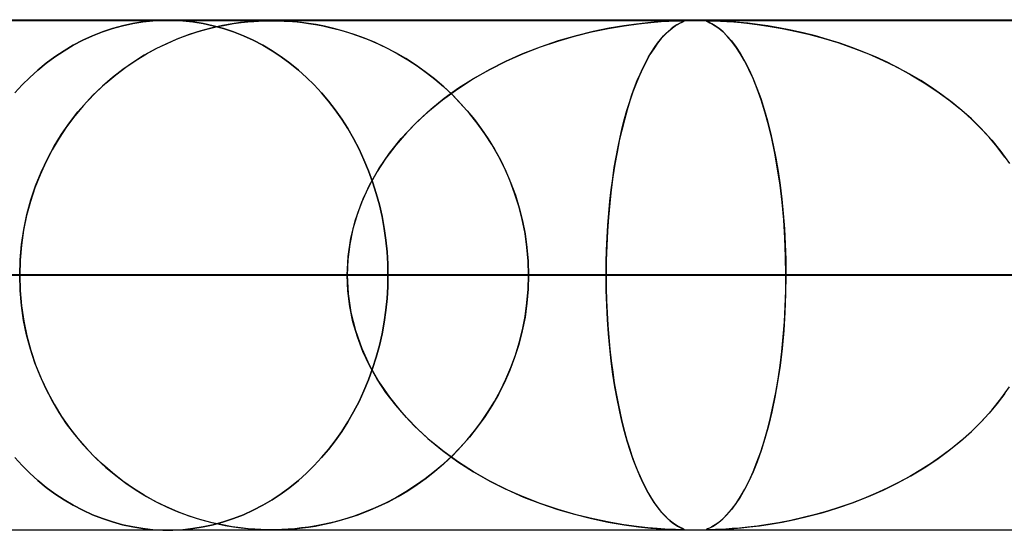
# Model space of a CAD drawing. Header units: millimetres. Extents: x -625 to 625, y -732 to 732.
# Tile 5 of 48: x -258 to -239, y 721 to 732. Entities that reach past the tile are written whole.
import ezdxf

# ---------------------------------------------------------------- set-up
doc = ezdxf.new("R2010")
doc.units = ezdxf.units.MM
doc.layers.add('HIDDEN', color=7, linetype='Continuous')
doc.layers.add('THICK', color=7, linetype='Continuous')

msp = doc.modelspace()

# ---------------------------------------------------------------- linework, layer by layer
at = {"layer": 'HIDDEN'}
for p, q in [((0, 731.49), (-501.5, 731.49)), ((-245.21, 731.48), (-481.175, 731.48)), ((-255.776, 731.457), (-255.578, 731.478)), ((-255.578, 731.478), (-255.776, 731.457)), ((-255.578, 731.478), (-255.381, 731.489)), ((-255.381, 731.489), (-255.578, 731.478)), ((-255.381, 731.489), (-255.187, 731.489)), ((-255.187, 731.489), (-255.381, 731.489)), ((0, 731.49), (-255.284, 731.49)), ((0, 731.49), (-255.284, 731.49)), ((-255.187, 731.489), (-254.991, 731.478)), ((-254.991, 731.478), (-255.187, 731.489)), ((-254.991, 731.478), (-254.793, 731.457)), ((-254.793, 731.457), (-254.991, 731.478)), ((-253.713, 731.458), (-253.598, 731.468)), ((-253.581, 731.469), (-253.711, 731.459)), ((-253.598, 731.468), (-253.507, 731.473)), ((-253.458, 731.476), (-253.581, 731.469)), ((-253.507, 731.473), (-253.433, 731.477)), ((-253.347, 731.479), (-253.458, 731.476)), ((-253.433, 731.477), (-253.369, 731.479)), ((-253.369, 731.479), (-253.308, 731.48)), ((-253.249, 731.48), (-253.347, 731.479)), ((-253.308, 731.48), (-253.25, 731.48)), ((-253.25, 731.48), (-253.193, 731.48)), ((-253.152, 731.479), (-253.249, 731.48)), ((-253.193, 731.48), (-253.135, 731.479)), ((-253.047, 731.476), (-253.152, 731.479)), ((-253.135, 731.479), (-253.072, 731.477)), ((-253.072, 731.477), (-253.003, 731.474)), ((-252.927, 731.47), (-253.047, 731.476)), ((-253.003, 731.474), (-252.927, 731.47)), ((-252.927, 731.47), (-252.843, 731.463)), ((-252.797, 731.459), (-252.927, 731.47)), ((-252.843, 731.463), (-252.749, 731.455)), ((-245.808, 731.446), (-245.608, 731.462)), ((-245.539, 731.467), (-245.688, 731.456)), ((-245.608, 731.462), (-245.455, 731.472)), ((-245.42, 731.473), (-245.539, 731.467)), ((-245.455, 731.472), (-245.344, 731.477)), ((-245.327, 731.477), (-245.42, 731.473)), ((-245.344, 731.477), (-245.264, 731.479)), ((-245.259, 731.479), (-245.327, 731.477)), ((-245.264, 731.479), (-245.21, 731.48)), ((-245.21, 731.48), (-245.259, 731.479)), ((-245.178, 731.479), (-245.21, 731.48)), ((-244.666, 731.48), (-245.21, 731.48)), ((-245.201, 731.48), (-245.172, 731.479)), ((-245.173, 731.464), (-245.195, 731.454)), ((-245.186, 731.458), (-245.167, 731.467)), ((-245.161, 731.477), (-245.178, 731.479)), ((-245.16, 731.472), (-245.173, 731.464)), ((-245.172, 731.479), (-245.159, 731.476)), ((-245.167, 731.467), (-245.158, 731.473)), ((-245.158, 731.473), (-245.161, 731.477)), ((-245.159, 731.476), (-245.16, 731.472)), ((-244.715, 731.477), (-244.718, 731.473)), ((-244.718, 731.473), (-244.708, 731.467)), ((-244.717, 731.477), (-244.7, 731.479)), ((-244.716, 731.472), (-244.717, 731.477)), ((-244.699, 731.462), (-244.716, 731.472)), ((-244.698, 731.479), (-244.715, 731.477)), ((-244.708, 731.467), (-244.686, 731.456)), ((-244.7, 731.479), (-244.666, 731.48)), ((-244.663, 731.446), (-244.699, 731.462)), ((-244.666, 731.48), (-244.698, 731.479)), ((-244.616, 731.479), (-244.666, 731.48)), ((-244.666, 731.48), (-244.614, 731.479)), ((0, 731.48), (-244.666, 731.48)), ((-244.545, 731.477), (-244.616, 731.479)), ((-244.614, 731.479), (-244.542, 731.477)), ((-244.45, 731.473), (-244.545, 731.477)), ((-244.542, 731.477), (-244.443, 731.473)), ((-244.338, 731.467), (-244.45, 731.473)), ((-244.443, 731.473), (-244.321, 731.466)), ((-244.214, 731.458), (-244.338, 731.467)), ((-244.321, 731.466), (-244.184, 731.456)), ((-256.568, 731.262), (-256.372, 731.328)), ((-256.372, 731.328), (-256.568, 731.262)), ((-256.372, 731.328), (-256.173, 731.382)), ((-256.173, 731.382), (-256.372, 731.328)), ((-256.173, 731.382), (-255.975, 731.425)), ((-255.975, 731.425), (-256.173, 731.382)), ((-255.975, 731.425), (-255.776, 731.457)), ((-255.776, 731.457), (-255.975, 731.425)), ((-254.638, 731.282), (-254.865, 731.21)), ((-254.793, 731.457), (-254.593, 731.425)), ((-254.593, 731.425), (-254.793, 731.457)), ((-254.711, 731.26), (-254.523, 731.314)), ((-254.417, 731.341), (-254.638, 731.282)), ((-254.593, 731.425), (-254.394, 731.382)), ((-254.394, 731.382), (-254.593, 731.425)), ((-254.523, 731.314), (-254.339, 731.359)), ((-254.212, 731.386), (-254.417, 731.341)), ((-254.394, 731.382), (-254.195, 731.328)), ((-254.195, 731.328), (-254.394, 731.382)), ((-254.339, 731.359), (-254.164, 731.395)), ((-254.025, 731.419), (-254.212, 731.386)), ((-254.195, 731.328), (-253.998, 731.262)), ((-253.998, 731.262), (-254.195, 731.328)), ((-254.164, 731.395), (-253.999, 731.423)), ((-253.857, 731.443), (-254.025, 731.419)), ((-253.999, 731.423), (-253.848, 731.444)), ((-253.711, 731.459), (-253.857, 731.443)), ((-253.848, 731.444), (-253.713, 731.458)), ((-252.662, 731.445), (-252.797, 731.459)), ((-252.749, 731.455), (-252.643, 731.443)), ((-252.526, 731.427), (-252.662, 731.445)), ((-252.643, 731.443), (-252.524, 731.427)), ((-252.377, 731.403), (-252.526, 731.427)), ((-252.524, 731.427), (-252.391, 731.406)), ((-252.391, 731.406), (-252.245, 731.378)), ((-252.211, 731.371), (-252.377, 731.403)), ((-252.245, 731.378), (-252.087, 731.343)), ((-252.031, 731.33), (-252.211, 731.371)), ((-252.087, 731.343), (-251.919, 731.3)), ((-251.837, 731.277), (-252.031, 731.33)), ((-251.919, 731.3), (-251.74, 731.248)), ((-251.633, 731.212), (-251.837, 731.277)), ((-246.939, 731.268), (-247.274, 731.186)), ((-246.974, 731.26), (-246.648, 731.328)), ((-246.627, 731.332), (-246.939, 731.268)), ((-246.648, 731.328), (-246.334, 731.381)), ((-246.343, 731.38), (-246.627, 731.332)), ((-246.089, 731.415), (-246.343, 731.38)), ((-246.334, 731.381), (-246.052, 731.419)), ((-245.869, 731.44), (-246.089, 731.415)), ((-246.052, 731.419), (-245.808, 731.446)), ((-245.688, 731.456), (-245.869, 731.44)), ((-245.47, 731.27), (-245.536, 731.206)), ((-245.5, 731.242), (-245.441, 731.296)), ((-245.409, 731.322), (-245.47, 731.27)), ((-245.441, 731.296), (-245.385, 731.341)), ((-245.353, 731.364), (-245.409, 731.322)), ((-245.385, 731.341), (-245.333, 731.378)), ((-245.303, 731.397), (-245.353, 731.364)), ((-245.333, 731.378), (-245.286, 731.407)), ((-245.259, 731.422), (-245.303, 731.397)), ((-245.286, 731.407), (-245.246, 731.429)), ((-245.224, 731.44), (-245.259, 731.422)), ((-245.246, 731.429), (-245.212, 731.446)), ((-245.195, 731.454), (-245.224, 731.44)), ((-245.212, 731.446), (-245.186, 731.458)), ((-244.686, 731.456), (-244.651, 731.44)), ((-244.612, 731.419), (-244.663, 731.446)), ((-244.651, 731.44), (-244.604, 731.415)), ((-244.547, 731.381), (-244.612, 731.419)), ((-244.604, 731.415), (-244.546, 731.38)), ((-244.472, 731.328), (-244.547, 731.381)), ((-244.546, 731.38), (-244.478, 731.332)), ((-244.478, 731.332), (-244.401, 731.268)), ((-244.392, 731.26), (-244.472, 731.328)), ((-244.401, 731.268), (-244.318, 731.186)), ((-244.07, 731.446), (-244.214, 731.458)), ((-244.184, 731.456), (-244.038, 731.443)), ((-243.905, 731.429), (-244.07, 731.446)), ((-244.038, 731.443), (-243.872, 731.425)), ((-243.72, 731.407), (-243.905, 731.429)), ((-243.872, 731.425), (-243.681, 731.401)), ((-243.518, 731.378), (-243.72, 731.407)), ((-243.681, 731.401), (-243.468, 731.37)), ((-243.299, 731.341), (-243.518, 731.378)), ((-243.468, 731.37), (-243.235, 731.329)), ((-243.067, 731.296), (-243.299, 731.341)), ((-243.235, 731.329), (-242.983, 731.278)), ((-242.825, 731.242), (-243.067, 731.296)), ((-242.983, 731.278), (-242.715, 731.216)), ((-257.14, 731), (-256.953, 731.098)), ((-256.953, 731.098), (-257.14, 731)), ((-256.953, 731.098), (-256.762, 731.185)), ((-256.762, 731.185), (-256.953, 731.098)), ((-256.762, 731.185), (-256.568, 731.262)), ((-256.568, 731.262), (-256.762, 731.185)), ((-255.089, 731.126), (-255.311, 731.03)), ((-255.299, 731.036), (-255.1, 731.122)), ((-255.1, 731.122), (-254.904, 731.196)), ((-254.865, 731.21), (-255.089, 731.126)), ((-254.904, 731.196), (-254.711, 731.26)), ((-253.998, 731.262), (-253.803, 731.185)), ((-253.803, 731.185), (-253.998, 731.262)), ((-253.803, 731.185), (-253.612, 731.098)), ((-253.612, 731.098), (-253.803, 731.185)), ((-253.612, 731.098), (-253.424, 731)), ((-253.424, 731), (-253.612, 731.098)), ((-251.74, 731.248), (-251.552, 731.185)), ((-251.425, 731.137), (-251.633, 731.212)), ((-251.552, 731.185), (-251.357, 731.11)), ((-251.219, 731.052), (-251.425, 731.137)), ((-251.357, 731.11), (-251.157, 731.024)), ((-247.627, 731.084), (-247.982, 730.964)), ((-247.973, 730.967), (-247.638, 731.08)), ((-247.638, 731.08), (-247.305, 731.177)), ((-247.274, 731.186), (-247.627, 731.084)), ((-247.305, 731.177), (-246.974, 731.26)), ((-245.606, 731.129), (-245.679, 731.038)), ((-245.678, 731.038), (-245.619, 731.113)), ((-245.619, 731.113), (-245.559, 731.181)), ((-245.536, 731.206), (-245.606, 731.129)), ((-245.559, 731.181), (-245.5, 731.242)), ((-244.31, 731.177), (-244.392, 731.26)), ((-244.318, 731.186), (-244.229, 731.084)), ((-244.227, 731.08), (-244.31, 731.177)), ((-244.229, 731.084), (-244.139, 730.964)), ((-244.142, 730.967), (-244.227, 731.08)), ((-242.583, 731.181), (-242.825, 731.242)), ((-242.715, 731.216), (-242.433, 731.14)), ((-242.342, 731.113), (-242.583, 731.181)), ((-242.433, 731.14), (-242.14, 731.05)), ((-242.103, 731.038), (-242.342, 731.113)), ((-257.5, 730.774), (-257.322, 730.892)), ((-257.322, 730.892), (-257.5, 730.774)), ((-257.322, 730.892), (-257.14, 731)), ((-257.14, 731), (-257.322, 730.892)), ((-255.531, 730.923), (-255.748, 730.803)), ((-255.703, 730.829), (-255.5, 730.939)), ((-255.311, 731.03), (-255.531, 730.923)), ((-255.5, 730.939), (-255.299, 731.036)), ((-253.424, 731), (-253.24, 730.892)), ((-253.24, 730.892), (-253.424, 731)), ((-253.24, 730.892), (-253.062, 730.774)), ((-253.062, 730.774), (-253.24, 730.892)), ((-251.016, 730.957), (-251.219, 731.052)), ((-251.157, 731.024), (-250.96, 730.929)), ((-250.816, 730.853), (-251.016, 730.957)), ((-250.96, 730.929), (-250.767, 730.825)), ((-247.982, 730.964), (-248.326, 730.83)), ((-248.307, 730.838), (-247.973, 730.967)), ((-245.754, 730.932), (-245.827, 730.815)), ((-245.796, 730.866), (-245.737, 730.956)), ((-245.679, 731.038), (-245.754, 730.932)), ((-245.737, 730.956), (-245.678, 731.038)), ((-244.056, 730.838), (-244.142, 730.967)), ((-244.139, 730.964), (-244.051, 730.83)), ((-242.14, 731.05), (-241.838, 730.945)), ((-241.867, 730.956), (-242.103, 731.038)), ((-241.632, 730.866), (-241.867, 730.956)), ((-241.838, 730.945), (-241.542, 730.829)), ((-257.671, 730.648), (-257.5, 730.774)), ((-257.5, 730.774), (-257.671, 730.648)), ((-256.108, 730.569), (-255.905, 730.706)), ((-255.748, 730.803), (-255.961, 730.67)), ((-255.905, 730.706), (-255.703, 730.829)), ((-253.062, 730.774), (-252.89, 730.648)), ((-252.89, 730.648), (-253.062, 730.774)), ((-250.619, 730.738), (-250.816, 730.853)), ((-250.767, 730.825), (-250.579, 730.714)), ((-250.425, 730.615), (-250.619, 730.738)), ((-250.579, 730.714), (-250.396, 730.594)), ((-248.966, 730.527), (-248.638, 730.691)), ((-248.326, 730.83), (-248.659, 730.682)), ((-248.638, 730.691), (-248.307, 730.838)), ((-245.898, 730.688), (-245.968, 730.552)), ((-245.911, 730.665), (-245.854, 730.769)), ((-245.827, 730.815), (-245.898, 730.688)), ((-245.854, 730.769), (-245.796, 730.866)), ((-243.971, 730.691), (-244.056, 730.838)), ((-244.051, 730.83), (-243.966, 730.682)), ((-243.887, 730.527), (-243.971, 730.691)), ((-241.401, 730.769), (-241.632, 730.866)), ((-241.542, 730.829), (-241.255, 730.703)), ((-241.174, 730.665), (-241.401, 730.769)), ((-241.255, 730.703), (-240.977, 730.567)), ((-257.994, 730.37), (-257.836, 730.513)), ((-257.836, 730.513), (-257.994, 730.37)), ((-257.836, 730.513), (-257.671, 730.648)), ((-257.671, 730.648), (-257.836, 730.513)), ((-256.169, 730.525), (-256.373, 730.367)), ((-256.307, 730.419), (-256.108, 730.569)), ((-255.961, 730.67), (-256.169, 730.525)), ((-252.89, 730.648), (-252.724, 730.513)), ((-252.724, 730.513), (-252.89, 730.648)), ((-252.724, 730.513), (-252.565, 730.37)), ((-252.565, 730.37), (-252.724, 730.513)), ((-250.236, 730.481), (-250.425, 730.615)), ((-250.396, 730.594), (-250.218, 730.467)), ((-248.98, 730.52), (-249.288, 730.344)), ((-249.287, 730.345), (-248.966, 730.527)), ((-248.659, 730.682), (-248.98, 730.52)), ((-245.968, 730.552), (-246.034, 730.406)), ((-246.022, 730.433), (-245.967, 730.553)), ((-245.967, 730.553), (-245.911, 730.665)), ((-243.966, 730.682), (-243.884, 730.52)), ((-243.805, 730.345), (-243.887, 730.527)), ((-243.884, 730.52), (-243.805, 730.344)), ((-240.95, 730.553), (-241.174, 730.665)), ((-240.977, 730.567), (-240.708, 730.421)), ((-240.73, 730.433), (-240.95, 730.553)), ((-258.144, 730.22), (-257.994, 730.37)), ((-257.994, 730.37), (-258.144, 730.22)), ((-256.373, 730.367), (-256.57, 730.195)), ((-256.502, 730.256), (-256.307, 730.419)), ((-252.565, 730.37), (-252.413, 730.22)), ((-252.413, 730.22), (-252.565, 730.37)), ((-250.052, 730.338), (-250.236, 730.481)), ((-250.218, 730.467), (-250.045, 730.332)), ((-249.872, 730.184), (-250.052, 730.338)), ((-250.045, 730.332), (-249.878, 730.189)), ((-249.598, 730.145), (-249.287, 730.345)), ((-249.288, 730.344), (-249.583, 730.156)), ((-246.129, 730.172), (-246.076, 730.307)), ((-246.034, 730.406), (-246.099, 730.25)), ((-246.076, 730.307), (-246.022, 730.433)), ((-243.724, 730.145), (-243.805, 730.345)), ((-243.805, 730.344), (-243.729, 730.156)), ((-240.516, 730.307), (-240.73, 730.433)), ((-240.708, 730.421), (-240.449, 730.265)), ((-240.306, 730.172), (-240.516, 730.307)), ((-258.287, 730.065), (-258.144, 730.22)), ((-258.144, 730.22), (-258.287, 730.065)), ((-256.57, 730.195), (-256.761, 730.011)), ((-256.692, 730.081), (-256.502, 730.256)), ((-252.413, 730.22), (-252.269, 730.065)), ((-252.269, 730.065), (-252.413, 730.22)), ((-249.898, 729.927), (-249.598, 730.145)), ((-249.878, 730.189), (-249.717, 730.038)), ((-249.698, 730.021), (-249.872, 730.184)), ((-249.583, 730.156), (-249.863, 729.954)), ((-246.181, 730.029), (-246.129, 730.172)), ((-246.099, 730.25), (-246.161, 730.086)), ((-243.729, 730.156), (-243.656, 729.954)), ((-243.647, 729.927), (-243.724, 730.145)), ((-240.449, 730.265), (-240.201, 730.1)), ((-240.101, 730.029), (-240.306, 730.172)), ((-256.761, 730.011), (-256.942, 729.817)), ((-256.874, 729.893), (-256.692, 730.081)), ((-252.269, 730.065), (-252.133, 729.904)), ((-252.133, 729.904), (-252.269, 730.065)), ((-250.183, 729.693), (-249.898, 729.927)), ((-249.863, 729.954), (-250.128, 729.74)), ((-249.717, 730.038), (-249.562, 729.88)), ((-249.531, 729.847), (-249.698, 730.021)), ((-246.231, 729.879), (-246.181, 730.029)), ((-246.161, 730.086), (-246.22, 729.912)), ((-243.656, 729.954), (-243.587, 729.74)), ((-243.573, 729.693), (-243.647, 729.927)), ((-240.201, 730.1), (-239.963, 729.927)), ((-239.902, 729.879), (-240.101, 730.029)), ((-239.963, 729.927), (-239.737, 729.744)), ((-256.942, 729.817), (-257.112, 729.613)), ((-257.048, 729.693), (-256.874, 729.893)), ((-252.133, 729.904), (-252.001, 729.733)), ((-252.001, 729.733), (-252.133, 729.904)), ((-252.001, 729.733), (-251.875, 729.553)), ((-251.875, 729.553), (-252.001, 729.733)), ((-250.128, 729.74), (-250.376, 729.516)), ((-249.562, 729.88), (-249.413, 729.715)), ((-249.369, 729.664), (-249.531, 729.847)), ((-246.276, 729.73), (-246.33, 729.539)), ((-246.279, 729.72), (-246.231, 729.879)), ((-246.22, 729.912), (-246.276, 729.73)), ((-243.587, 729.74), (-243.523, 729.516)), ((-239.709, 729.72), (-239.902, 729.879)), ((-239.737, 729.744), (-239.522, 729.552)), ((-257.112, 729.613), (-257.272, 729.4)), ((-257.214, 729.48), (-257.048, 729.693)), ((-251.875, 729.553), (-251.754, 729.365)), ((-251.754, 729.365), (-251.875, 729.553)), ((-250.453, 729.44), (-250.183, 729.693)), ((-249.413, 729.715), (-249.27, 729.541)), ((-249.215, 729.469), (-249.369, 729.664)), ((-249.27, 729.541), (-249.132, 729.357)), ((-246.33, 729.539), (-246.381, 729.337)), ((-246.371, 729.379), (-246.326, 729.554)), ((-246.326, 729.554), (-246.279, 729.72)), ((-243.503, 729.44), (-243.573, 729.693)), ((-239.523, 729.554), (-239.709, 729.72)), ((-239.345, 729.379), (-239.523, 729.554)), ((-239.522, 729.552), (-239.318, 729.35)), ((-257.272, 729.4), (-257.42, 729.178)), ((-257.37, 729.256), (-257.214, 729.48)), ((-251.754, 729.365), (-251.641, 729.169)), ((-251.641, 729.169), (-251.754, 729.365)), ((-250.705, 729.17), (-250.453, 729.44)), ((-250.376, 729.516), (-250.605, 729.281)), ((-249.068, 729.265), (-249.215, 729.469)), ((-249.132, 729.357), (-249.001, 729.164)), ((-246.381, 729.337), (-246.429, 729.124)), ((-246.413, 729.196), (-246.371, 729.379)), ((-243.523, 729.516), (-243.464, 729.281)), ((-243.438, 729.17), (-243.503, 729.44)), ((-239.175, 729.196), (-239.345, 729.379)), ((-239.318, 729.35), (-239.124, 729.137)), ((-257.42, 729.178), (-257.556, 728.948)), ((-257.515, 729.02), (-257.37, 729.256)), ((-251.641, 729.169), (-251.535, 728.965)), ((-251.535, 728.965), (-251.641, 729.169)), ((-250.936, 728.882), (-250.705, 729.17)), ((-250.605, 729.281), (-250.815, 729.038)), ((-248.93, 729.051), (-249.068, 729.265)), ((-249.001, 729.164), (-248.877, 728.962)), ((-246.454, 729.005), (-246.413, 729.196)), ((-243.464, 729.281), (-243.409, 729.038)), ((-243.378, 728.882), (-243.438, 729.17)), ((-239.015, 729.005), (-239.175, 729.196)), ((-257.649, 728.773), (-257.515, 729.02)), ((-251.535, 728.965), (-251.438, 728.756)), ((-251.438, 728.756), (-251.535, 728.965)), ((-250.815, 729.038), (-251.006, 728.786)), ((-248.802, 728.827), (-248.93, 729.051)), ((-248.877, 728.962), (-248.761, 728.75)), ((-246.492, 728.806), (-246.454, 729.005)), ((-246.429, 729.124), (-246.474, 728.901)), ((-243.409, 729.038), (-243.36, 728.786)), ((-239.124, 729.137), (-238.942, 728.913)), ((-238.864, 728.806), (-239.015, 729.005)), ((-257.77, 728.514), (-257.649, 728.773)), ((-257.556, 728.948), (-257.68, 728.71)), ((-251.006, 728.786), (-251.177, 728.527)), ((-251.145, 728.578), (-250.936, 728.882)), ((-248.684, 728.594), (-248.802, 728.827)), ((-246.527, 728.6), (-246.492, 728.806)), ((-246.474, 728.901), (-246.516, 728.667)), ((-243.324, 728.578), (-243.378, 728.882)), ((-243.36, 728.786), (-243.315, 728.527)), ((-238.942, 728.913), (-238.774, 728.678)), ((-257.68, 728.71), (-257.793, 728.462)), ((-251.438, 728.756), (-251.349, 728.54)), ((-251.349, 728.54), (-251.438, 728.756)), ((-251.327, 728.258), (-251.145, 728.578)), ((-248.761, 728.75), (-248.653, 728.528)), ((-248.578, 728.352), (-248.684, 728.594)), ((-246.559, 728.387), (-246.527, 728.6)), ((-246.516, 728.667), (-246.554, 728.422)), ((-243.276, 728.258), (-243.324, 728.578)), ((-257.793, 728.462), (-257.893, 728.205)), ((-257.879, 728.245), (-257.77, 728.514)), ((-251.349, 728.54), (-251.268, 728.32)), ((-251.268, 728.32), (-251.349, 728.54)), ((-251.177, 728.527), (-251.327, 728.259)), ((-248.653, 728.528), (-248.555, 728.298)), ((-246.554, 728.422), (-246.588, 728.167)), ((-246.588, 728.167), (-246.559, 728.387)), ((-243.315, 728.527), (-243.276, 728.259)), ((-257.893, 728.205), (-257.981, 727.938)), ((-257.972, 727.967), (-257.879, 728.245)), ((-251.482, 727.923), (-251.327, 728.258)), ((-251.327, 728.259), (-251.457, 727.983)), ((-251.268, 728.32), (-251.197, 728.096)), ((-251.197, 728.096), (-251.268, 728.32)), ((-248.483, 728.102), (-248.578, 728.352)), ((-248.555, 728.298), (-248.468, 728.059)), ((-243.276, 728.259), (-243.243, 727.983)), ((-243.236, 727.923), (-243.276, 728.258)), ((-251.197, 728.096), (-251.136, 727.869)), ((-251.136, 727.869), (-251.197, 728.096)), ((-248.401, 727.845), (-248.483, 728.102)), ((-248.468, 728.059), (-248.392, 727.813)), ((-246.588, 728.167), (-246.618, 727.903)), ((-246.614, 727.941), (-246.588, 728.167)), ((-257.981, 727.938), (-258.055, 727.66)), ((-258.05, 727.68), (-257.972, 727.967)), ((-251.606, 727.576), (-251.482, 727.923)), ((-251.457, 727.983), (-251.567, 727.698)), ((-251.136, 727.869), (-251.084, 727.639)), ((-251.084, 727.639), (-251.136, 727.869)), ((-248.333, 727.581), (-248.401, 727.845)), ((-248.392, 727.813), (-248.328, 727.559)), ((-246.618, 727.903), (-246.643, 727.632)), ((-246.636, 727.708), (-246.614, 727.941)), ((-243.243, 727.983), (-243.214, 727.698)), ((-243.204, 727.576), (-243.236, 727.923)), ((-258.055, 727.66), (-258.114, 727.375)), ((-258.112, 727.388), (-258.05, 727.68)), ((-251.567, 727.698), (-251.654, 727.403)), ((-251.084, 727.639), (-251.041, 727.408)), ((-251.041, 727.408), (-251.084, 727.639)), ((-246.643, 727.632), (-246.662, 727.354)), ((-246.655, 727.469), (-246.636, 727.708)), ((-243.214, 727.698), (-243.191, 727.403)), ((-251.696, 727.22), (-251.606, 727.576)), ((-251.041, 727.408), (-251.009, 727.177)), ((-251.009, 727.177), (-251.041, 727.408)), ((-248.279, 727.311), (-248.333, 727.581)), ((-248.328, 727.559), (-248.277, 727.299)), ((-246.669, 727.227), (-246.655, 727.469)), ((-243.18, 727.22), (-243.204, 727.576)), ((-258.114, 727.375), (-258.157, 727.083)), ((-258.156, 727.092), (-258.112, 727.388)), ((-251.75, 726.857), (-251.696, 727.22)), ((-251.654, 727.403), (-251.717, 727.102)), ((-248.241, 727.039), (-248.279, 727.311)), ((-248.277, 727.299), (-248.24, 727.033)), ((-246.68, 726.983), (-246.669, 727.227)), ((-246.662, 727.354), (-246.677, 727.071)), ((-243.191, 727.403), (-243.175, 727.102)), ((-243.166, 726.857), (-243.18, 727.22)), ((-258.183, 726.792), (-258.156, 727.092)), ((-258.157, 727.083), (-258.183, 726.788)), ((-251.717, 727.102), (-251.756, 726.798)), ((-251.009, 727.177), (-250.986, 726.946)), ((-250.986, 726.946), (-251.009, 727.177)), ((-248.217, 726.765), (-248.241, 727.039)), ((-248.24, 727.033), (-248.217, 726.763)), ((-246.677, 727.071), (-246.685, 726.782)), ((-243.175, 727.102), (-243.165, 726.798)), ((-251.769, 726.49), (-251.75, 726.857)), ((-250.986, 726.946), (-250.972, 726.717)), ((-250.972, 726.717), (-250.986, 726.946)), ((-246.686, 726.737), (-246.68, 726.983)), ((-243.161, 726.49), (-243.166, 726.857)), ((-258.192, 726.49), (-258.183, 726.792)), ((-258.183, 726.788), (-258.192, 726.49)), ((-251.756, 726.798), (-251.769, 726.49)), ((-250.972, 726.717), (-250.968, 726.49)), ((-250.968, 726.49), (-250.972, 726.717)), ((-248.21, 726.49), (-248.217, 726.765)), ((-248.217, 726.763), (-248.21, 726.49)), ((-246.685, 726.782), (-246.688, 726.49)), ((-246.688, 726.49), (-246.686, 726.737)), ((-243.165, 726.798), (-243.161, 726.49)), ((-251.769, 726.49), (-486.139, 726.49)), ((-486.139, 726.49), (-251.769, 726.49)), ((-476.159, 726.49), (-246.688, 726.49)), ((-246.688, 726.49), (-476.159, 726.49)), ((-238.877, 726.49), (-460.813, 726.49)), ((-460.813, 726.49), (-238.877, 726.49)), ((-450.832, 726.49), (-233.796, 726.49)), ((-233.796, 726.49), (-450.832, 726.49)), ((-225.984, 726.49), (-435.486, 726.49)), ((-435.486, 726.49), (-225.984, 726.49)), ((-425.506, 726.49), (-220.904, 726.49)), ((-220.904, 726.49), (-425.506, 726.49)), ((-213.092, 726.49), (-410.16, 726.49)), ((-410.16, 726.49), (-213.092, 726.49)), ((-400.179, 726.49), (-208.011, 726.49)), ((-208.011, 726.49), (-400.179, 726.49)), ((-200.199, 726.49), (-384.833, 726.49)), ((-384.833, 726.49), (-200.199, 726.49)), ((-374.852, 726.49), (-195.119, 726.49)), ((-195.119, 726.49), (-374.852, 726.49)), ((-187.307, 726.49), (-359.505, 726.49)), ((-359.505, 726.49), (-187.307, 726.49)), ((-349.524, 726.49), (-182.226, 726.49)), ((-182.226, 726.49), (-349.524, 726.49)), ((-174.414, 726.49), (-334.178, 726.49)), ((-334.178, 726.49), (-174.414, 726.49)), ((-324.196, 726.49), (-169.333, 726.49)), ((-169.333, 726.49), (-324.196, 726.49)), ((-161.521, 726.49), (-308.85, 726.49)), ((-308.85, 726.49), (-161.521, 726.49)), ((-298.868, 726.49), (-156.44, 726.49)), ((-156.44, 726.49), (-298.868, 726.49)), ((-148.628, 726.49), (-283.521, 726.49)), ((-283.521, 726.49), (-148.628, 726.49)), ((-273.539, 726.49), (-143.547, 726.49)), ((-143.547, 726.49), (-273.539, 726.49)), ((-251.769, 726.49), (-259.575, 726.49)), ((-259.575, 726.49), (-251.769, 726.49)), ((-258.192, 726.49), (-258.183, 726.188)), ((-135.734, 726.49), (-258.192, 726.49)), ((-258.192, 726.49), (-135.734, 726.49)), ((-258.183, 726.192), (-258.192, 726.49)), ((-251.756, 726.182), (-251.769, 726.49)), ((-251.769, 726.49), (-251.75, 726.123)), ((-250.968, 726.49), (-250.972, 726.263)), ((-250.972, 726.263), (-250.968, 726.49)), ((-250.968, 726.49), (-243.161, 726.49)), ((-243.161, 726.49), (-250.968, 726.49)), ((-248.217, 726.217), (-248.21, 726.49)), ((-248.21, 726.49), (-248.217, 726.215)), ((-248.21, 726.49), (-130.653, 726.49)), ((-130.653, 726.49), (-248.21, 726.49)), ((-232.861, 726.49), (-248.21, 726.49)), ((-248.21, 726.49), (-232.861, 726.49)), ((-246.688, 726.49), (-246.686, 726.243)), ((-246.685, 726.197), (-246.688, 726.49)), ((-238.877, 726.49), (-246.688, 726.49)), ((-246.688, 726.49), (-238.877, 726.49)), ((-243.161, 726.49), (-243.166, 726.123)), ((-243.165, 726.182), (-243.161, 726.49)), ((0, 726.49), (-243.161, 726.49)), ((-243.161, 726.49), (0, 726.49)), ((-250.972, 726.263), (-250.986, 726.034)), ((-250.986, 726.034), (-250.972, 726.263)), ((-258.157, 725.897), (-258.183, 726.192)), ((-258.183, 726.188), (-258.156, 725.888)), ((-251.717, 725.878), (-251.756, 726.182)), ((-251.75, 726.123), (-251.696, 725.76)), ((-248.217, 726.215), (-248.241, 725.941)), ((-248.24, 725.947), (-248.217, 726.217)), ((-246.686, 726.243), (-246.68, 725.997)), ((-246.676, 725.906), (-246.685, 726.197)), ((-243.166, 726.123), (-243.18, 725.76)), ((-243.175, 725.878), (-243.165, 726.182)), ((-258.114, 725.605), (-258.157, 725.897)), ((-258.156, 725.888), (-258.112, 725.592)), ((-251.654, 725.577), (-251.717, 725.878)), ((-250.986, 726.034), (-251.009, 725.803)), ((-251.009, 725.803), (-250.986, 726.034)), ((-248.241, 725.941), (-248.279, 725.669)), ((-248.277, 725.681), (-248.24, 725.947)), ((-246.68, 725.997), (-246.669, 725.753)), ((-246.662, 725.621), (-246.676, 725.906)), ((-243.191, 725.577), (-243.175, 725.878)), ((-251.696, 725.76), (-251.606, 725.404)), ((-251.009, 725.803), (-251.041, 725.572)), ((-251.041, 725.572), (-251.009, 725.803)), ((-248.279, 725.669), (-248.333, 725.399)), ((-248.328, 725.421), (-248.277, 725.681)), ((-246.669, 725.753), (-246.655, 725.511)), ((-243.18, 725.76), (-243.204, 725.404)), ((-258.055, 725.32), (-258.114, 725.605)), ((-258.112, 725.592), (-258.05, 725.3)), ((-251.567, 725.282), (-251.654, 725.577)), ((-251.041, 725.572), (-251.084, 725.341)), ((-251.084, 725.341), (-251.041, 725.572)), ((-246.642, 725.342), (-246.662, 725.621)), ((-246.655, 725.511), (-246.636, 725.272)), ((-243.214, 725.282), (-243.191, 725.577)), ((-257.981, 725.042), (-258.055, 725.32)), ((-258.05, 725.3), (-257.972, 725.013)), ((-251.606, 725.404), (-251.482, 725.057)), ((-251.457, 724.997), (-251.567, 725.282)), ((-251.084, 725.341), (-251.136, 725.111)), ((-251.136, 725.111), (-251.084, 725.341)), ((-248.333, 725.399), (-248.401, 725.135)), ((-248.392, 725.167), (-248.328, 725.421)), ((-246.617, 725.069), (-246.642, 725.342)), ((-243.243, 724.997), (-243.214, 725.282)), ((-243.204, 725.404), (-243.236, 725.057)), ((-251.136, 725.111), (-251.197, 724.884)), ((-251.197, 724.884), (-251.136, 725.111)), ((-248.401, 725.135), (-248.483, 724.878)), ((-248.468, 724.921), (-248.392, 725.167)), ((-246.636, 725.272), (-246.614, 725.039)), ((-257.893, 724.775), (-257.981, 725.042)), ((-257.972, 725.013), (-257.879, 724.735)), ((-251.482, 725.057), (-251.327, 724.722)), ((-251.327, 724.721), (-251.457, 724.997)), ((-248.555, 724.682), (-248.468, 724.921)), ((-246.587, 724.804), (-246.617, 725.069)), ((-246.614, 725.039), (-246.588, 724.813)), ((-243.236, 725.057), (-243.276, 724.722)), ((-243.276, 724.721), (-243.243, 724.997)), ((-257.793, 724.518), (-257.893, 724.775)), ((-257.879, 724.735), (-257.77, 724.466)), ((-251.327, 724.722), (-251.145, 724.402)), ((-251.177, 724.453), (-251.327, 724.721)), ((-251.197, 724.884), (-251.268, 724.66)), ((-251.268, 724.66), (-251.197, 724.884)), ((-248.483, 724.878), (-248.578, 724.628)), ((-246.588, 724.813), (-246.559, 724.593)), ((-246.553, 724.548), (-246.587, 724.804)), ((-243.276, 724.722), (-243.324, 724.402)), ((-243.315, 724.453), (-243.276, 724.721)), ((-257.68, 724.27), (-257.793, 724.518)), ((-251.268, 724.66), (-251.349, 724.44)), ((-251.349, 724.44), (-251.268, 724.66)), ((-248.578, 724.628), (-248.684, 724.386)), ((-248.653, 724.452), (-248.555, 724.682)), ((-246.559, 724.593), (-246.527, 724.38)), ((-246.514, 724.302), (-246.553, 724.548)), ((-257.77, 724.466), (-257.649, 724.207)), ((-251.349, 724.44), (-251.438, 724.224)), ((-251.438, 724.224), (-251.349, 724.44)), ((-251.006, 724.194), (-251.177, 724.453)), ((-251.145, 724.402), (-250.936, 724.098)), ((-248.684, 724.386), (-248.802, 724.153)), ((-248.761, 724.23), (-248.653, 724.452)), ((-246.527, 724.38), (-246.492, 724.174)), ((-243.324, 724.402), (-243.378, 724.098)), ((-243.36, 724.194), (-243.315, 724.453)), ((-257.556, 724.032), (-257.68, 724.27)), ((-257.649, 724.207), (-257.515, 723.96)), ((-251.438, 724.224), (-251.535, 724.015)), ((-251.535, 724.015), (-251.438, 724.224)), ((-250.815, 723.942), (-251.006, 724.194)), ((-248.802, 724.153), (-248.93, 723.929)), ((-248.877, 724.018), (-248.761, 724.23)), ((-246.472, 724.067), (-246.514, 724.302)), ((-246.492, 724.174), (-246.454, 723.975)), ((-243.409, 723.942), (-243.36, 724.194)), ((-238.864, 724.174), (-239.015, 723.975)), ((-238.942, 724.067), (-238.774, 724.302)), ((-257.42, 723.802), (-257.556, 724.032)), ((-257.515, 723.96), (-257.37, 723.724)), ((-251.535, 724.015), (-251.641, 723.811)), ((-251.641, 723.811), (-251.535, 724.015)), ((-250.936, 724.098), (-250.705, 723.81)), ((-250.605, 723.699), (-250.815, 723.942)), ((-248.93, 723.929), (-249.068, 723.715)), ((-249.001, 723.816), (-248.877, 724.018)), ((-246.426, 723.843), (-246.472, 724.067)), ((-246.454, 723.975), (-246.413, 723.784)), ((-243.464, 723.699), (-243.409, 723.942)), ((-243.378, 724.098), (-243.438, 723.81)), ((-239.015, 723.975), (-239.175, 723.784)), ((-239.124, 723.843), (-238.942, 724.067)), ((-257.272, 723.58), (-257.42, 723.802)), ((-251.641, 723.811), (-251.754, 723.615)), ((-251.754, 723.615), (-251.641, 723.811)), ((-250.705, 723.81), (-250.453, 723.54)), ((-249.132, 723.623), (-249.001, 723.816)), ((-246.378, 723.63), (-246.426, 723.843)), ((-246.413, 723.784), (-246.371, 723.601)), ((-243.438, 723.81), (-243.503, 723.54)), ((-239.175, 723.784), (-239.345, 723.601)), ((-239.318, 723.63), (-239.124, 723.843)), ((-257.37, 723.724), (-257.214, 723.5)), ((-257.112, 723.367), (-257.272, 723.58)), ((-251.754, 723.615), (-251.875, 723.427)), ((-251.875, 723.427), (-251.754, 723.615)), ((-250.376, 723.464), (-250.605, 723.699)), ((-249.27, 723.439), (-249.132, 723.623)), ((-249.068, 723.715), (-249.215, 723.51)), ((-246.326, 723.428), (-246.378, 723.63)), ((-246.371, 723.601), (-246.326, 723.426)), ((-243.523, 723.464), (-243.464, 723.699)), ((-239.345, 723.601), (-239.523, 723.426)), ((-239.522, 723.428), (-239.318, 723.63)), ((-257.214, 723.5), (-257.048, 723.287)), ((-256.942, 723.163), (-257.112, 723.367)), ((-251.875, 723.427), (-252.001, 723.247)), ((-252.001, 723.247), (-251.875, 723.427)), ((-250.453, 723.54), (-250.183, 723.287)), ((-250.128, 723.24), (-250.376, 723.464)), ((-249.413, 723.265), (-249.27, 723.439)), ((-249.215, 723.51), (-249.369, 723.316)), ((-246.272, 723.236), (-246.326, 723.428)), ((-246.326, 723.426), (-246.279, 723.26)), ((-243.587, 723.24), (-243.523, 723.464)), ((-243.503, 723.54), (-243.573, 723.287)), ((-239.737, 723.236), (-239.522, 723.428)), ((-239.523, 723.426), (-239.709, 723.26)), ((-257.048, 723.287), (-256.874, 723.087)), ((-256.761, 722.969), (-256.942, 723.163)), ((-252.001, 723.247), (-252.133, 723.076)), ((-252.133, 723.076), (-252.001, 723.247)), ((-250.183, 723.287), (-249.898, 723.052)), ((-249.863, 723.026), (-250.128, 723.24)), ((-249.562, 723.1), (-249.413, 723.265)), ((-249.369, 723.316), (-249.531, 723.133)), ((-246.279, 723.26), (-246.231, 723.101)), ((-246.215, 723.053), (-246.272, 723.236)), ((-243.656, 723.026), (-243.587, 723.24)), ((-243.573, 723.287), (-243.647, 723.052)), ((-239.963, 723.053), (-239.737, 723.236)), ((-239.709, 723.26), (-239.902, 723.101)), ((-256.874, 723.087), (-256.692, 722.899)), ((-256.57, 722.785), (-256.761, 722.969)), ((-252.133, 723.076), (-252.269, 722.915)), ((-252.269, 722.915), (-252.133, 723.076)), ((-249.898, 723.052), (-249.598, 722.835)), ((-249.583, 722.825), (-249.863, 723.026)), ((-249.717, 722.942), (-249.562, 723.1)), ((-249.531, 723.133), (-249.698, 722.959)), ((-246.231, 723.101), (-246.181, 722.951)), ((-246.155, 722.88), (-246.215, 723.053)), ((-243.729, 722.825), (-243.656, 723.026)), ((-243.647, 723.052), (-243.724, 722.835)), ((-240.201, 722.88), (-239.963, 723.053)), ((-239.902, 723.101), (-240.101, 722.951)), ((-258.144, 722.76), (-258.287, 722.915)), ((-258.287, 722.915), (-258.144, 722.76)), ((-256.692, 722.899), (-256.502, 722.724)), ((-256.373, 722.614), (-256.57, 722.785)), ((-252.269, 722.915), (-252.413, 722.76)), ((-252.413, 722.76), (-252.269, 722.915)), ((-249.872, 722.796), (-250.052, 722.642)), ((-250.045, 722.648), (-249.878, 722.791)), ((-249.878, 722.791), (-249.717, 722.942)), ((-249.698, 722.959), (-249.872, 722.796)), ((-249.598, 722.835), (-249.287, 722.635)), ((-249.288, 722.636), (-249.583, 722.825)), ((-246.181, 722.951), (-246.129, 722.808)), ((-246.093, 722.715), (-246.155, 722.88)), ((-246.129, 722.808), (-246.076, 722.674)), ((-243.724, 722.835), (-243.805, 722.635)), ((-243.805, 722.636), (-243.729, 722.825)), ((-240.306, 722.808), (-240.516, 722.674)), ((-240.449, 722.715), (-240.201, 722.88)), ((-240.101, 722.951), (-240.306, 722.808)), ((-257.994, 722.61), (-258.144, 722.76)), ((-258.144, 722.76), (-257.994, 722.61)), ((-257.836, 722.468), (-257.994, 722.61)), ((-257.994, 722.61), (-257.836, 722.468)), ((-256.502, 722.724), (-256.307, 722.561)), ((-256.169, 722.455), (-256.373, 722.614)), ((-252.565, 722.61), (-252.724, 722.468)), ((-252.724, 722.468), (-252.565, 722.61)), ((-252.413, 722.76), (-252.565, 722.61)), ((-252.565, 722.61), (-252.413, 722.76)), ((-250.052, 722.642), (-250.236, 722.499)), ((-250.218, 722.513), (-250.045, 722.648)), ((-248.98, 722.46), (-249.288, 722.636)), ((-249.287, 722.635), (-248.966, 722.453)), ((-246.028, 722.559), (-246.093, 722.715)), ((-246.076, 722.674), (-246.022, 722.547)), ((-243.805, 722.635), (-243.887, 722.453)), ((-243.884, 722.46), (-243.805, 722.636)), ((-240.516, 722.674), (-240.73, 722.547)), ((-240.708, 722.559), (-240.449, 722.715)), ((-257.671, 722.332), (-257.836, 722.468)), ((-257.836, 722.468), (-257.671, 722.332)), ((-256.307, 722.561), (-256.108, 722.411)), ((-255.961, 722.31), (-256.169, 722.455)), ((-256.108, 722.411), (-255.905, 722.274)), ((-252.724, 722.468), (-252.89, 722.332)), ((-252.89, 722.332), (-252.724, 722.468)), ((-250.579, 722.266), (-250.396, 722.386)), ((-250.236, 722.499), (-250.425, 722.365)), ((-250.396, 722.386), (-250.218, 722.513)), ((-248.659, 722.298), (-248.98, 722.46)), ((-248.966, 722.453), (-248.638, 722.289)), ((-245.96, 722.413), (-246.028, 722.559)), ((-246.022, 722.547), (-245.967, 722.427)), ((-245.967, 722.427), (-245.911, 722.315)), ((-245.891, 722.277), (-245.96, 722.413)), ((-243.887, 722.453), (-243.971, 722.289)), ((-243.966, 722.298), (-243.884, 722.46)), ((-241.255, 722.277), (-240.977, 722.413)), ((-240.95, 722.427), (-241.174, 722.315)), ((-240.977, 722.413), (-240.708, 722.559)), ((-240.73, 722.547), (-240.95, 722.427)), ((-257.5, 722.206), (-257.671, 722.332)), ((-257.671, 722.332), (-257.5, 722.206)), ((-257.322, 722.088), (-257.5, 722.206)), ((-257.5, 722.206), (-257.322, 722.088)), ((-255.748, 722.177), (-255.961, 722.31)), ((-255.905, 722.274), (-255.703, 722.151)), ((-253.062, 722.206), (-253.24, 722.088)), ((-253.24, 722.088), (-253.062, 722.206)), ((-252.89, 722.332), (-253.062, 722.206)), ((-253.062, 722.206), (-252.89, 722.332)), ((-250.619, 722.242), (-250.816, 722.128)), ((-250.767, 722.155), (-250.579, 722.266)), ((-250.425, 722.365), (-250.619, 722.242)), ((-248.326, 722.15), (-248.659, 722.298)), ((-248.638, 722.289), (-248.307, 722.142)), ((-245.911, 722.315), (-245.854, 722.211)), ((-245.819, 722.151), (-245.891, 722.277)), ((-245.854, 722.211), (-245.796, 722.114)), ((-243.971, 722.289), (-244.056, 722.142)), ((-244.051, 722.15), (-243.966, 722.298)), ((-241.401, 722.211), (-241.632, 722.114)), ((-241.542, 722.151), (-241.255, 722.277)), ((-241.174, 722.315), (-241.401, 722.211)), ((-257.14, 721.98), (-257.322, 722.088)), ((-257.322, 722.088), (-257.14, 721.98)), ((-255.531, 722.057), (-255.748, 722.177)), ((-255.703, 722.151), (-255.5, 722.041)), ((-255.311, 721.95), (-255.531, 722.057)), ((-255.5, 722.041), (-255.299, 721.944)), ((-253.24, 722.088), (-253.424, 721.98)), ((-253.424, 721.98), (-253.24, 722.088)), ((-251.016, 722.023), (-251.219, 721.928)), ((-251.157, 721.956), (-250.96, 722.051)), ((-250.816, 722.128), (-251.016, 722.023)), ((-250.96, 722.051), (-250.767, 722.155)), ((-247.982, 722.016), (-248.326, 722.15)), ((-248.307, 722.142), (-247.973, 722.013)), ((-247.627, 721.896), (-247.982, 722.016)), ((-247.973, 722.013), (-247.638, 721.9)), ((-245.745, 722.035), (-245.819, 722.151)), ((-245.796, 722.114), (-245.737, 722.024)), ((-245.669, 721.93), (-245.745, 722.035)), ((-245.737, 722.024), (-245.678, 721.942)), ((-244.229, 721.896), (-244.139, 722.016)), ((-244.142, 722.013), (-244.227, 721.9)), ((-244.056, 722.142), (-244.142, 722.013)), ((-244.139, 722.016), (-244.051, 722.15)), ((-242.14, 721.93), (-241.838, 722.035)), ((-241.867, 722.024), (-242.103, 721.942)), ((-241.632, 722.114), (-241.867, 722.024)), ((-241.838, 722.035), (-241.542, 722.151)), ((-256.953, 721.882), (-257.14, 721.98)), ((-257.14, 721.98), (-256.953, 721.882)), ((-256.762, 721.795), (-256.953, 721.882)), ((-256.953, 721.882), (-256.762, 721.795)), ((-255.089, 721.854), (-255.311, 721.95)), ((-255.299, 721.944), (-255.1, 721.859)), ((-255.1, 721.859), (-254.904, 721.784)), ((-254.865, 721.77), (-255.089, 721.854)), ((-253.612, 721.882), (-253.803, 721.795)), ((-253.803, 721.795), (-253.612, 721.882)), ((-253.424, 721.98), (-253.612, 721.882)), ((-253.612, 721.882), (-253.424, 721.98)), ((-251.425, 721.843), (-251.633, 721.768)), ((-251.552, 721.796), (-251.357, 721.87)), ((-251.219, 721.928), (-251.425, 721.843)), ((-251.357, 721.87), (-251.157, 721.956)), ((-247.638, 721.9), (-247.305, 721.803)), ((-247.274, 721.794), (-247.627, 721.896)), ((-245.678, 721.942), (-245.619, 721.867)), ((-245.596, 721.84), (-245.669, 721.93)), ((-245.619, 721.867), (-245.559, 721.799)), ((-245.526, 721.764), (-245.596, 721.84)), ((-244.318, 721.794), (-244.229, 721.896)), ((-244.227, 721.9), (-244.31, 721.803)), ((-242.715, 721.764), (-242.433, 721.84)), ((-242.342, 721.867), (-242.583, 721.799)), ((-242.433, 721.84), (-242.14, 721.93)), ((-242.103, 721.942), (-242.342, 721.867)), ((-256.568, 721.718), (-256.762, 721.795)), ((-256.762, 721.795), (-256.568, 721.718)), ((-256.372, 721.653), (-256.568, 721.718)), ((-256.568, 721.718), (-256.372, 721.653)), ((-256.173, 721.598), (-256.372, 721.653)), ((-256.372, 721.653), (-256.173, 721.598)), ((-254.904, 721.784), (-254.711, 721.72)), ((-254.638, 721.698), (-254.865, 721.77)), ((-254.711, 721.72), (-254.523, 721.666)), ((-254.417, 721.639), (-254.638, 721.698)), ((-254.523, 721.666), (-254.339, 721.621)), ((-254.212, 721.594), (-254.417, 721.639)), ((-254.195, 721.653), (-254.394, 721.598)), ((-254.394, 721.598), (-254.195, 721.653)), ((-254.339, 721.621), (-254.164, 721.585)), ((-253.998, 721.718), (-254.195, 721.653)), ((-254.195, 721.653), (-253.998, 721.718)), ((-253.803, 721.795), (-253.998, 721.718)), ((-253.998, 721.718), (-253.803, 721.795)), ((-252.245, 721.602), (-252.087, 721.637)), ((-252.031, 721.65), (-252.211, 721.609)), ((-252.087, 721.637), (-251.919, 721.68)), ((-251.837, 721.703), (-252.031, 721.65)), ((-251.919, 721.68), (-251.74, 721.732)), ((-251.633, 721.768), (-251.837, 721.703)), ((-251.74, 721.732), (-251.552, 721.796)), ((-247.305, 721.803), (-246.974, 721.72)), ((-246.939, 721.712), (-247.274, 721.794)), ((-246.974, 721.72), (-246.648, 721.652)), ((-246.627, 721.648), (-246.939, 721.712)), ((-246.648, 721.652), (-246.334, 721.599)), ((-246.343, 721.6), (-246.627, 721.648)), ((-245.559, 721.799), (-245.5, 721.738)), ((-245.461, 721.702), (-245.526, 721.764)), ((-245.5, 721.738), (-245.441, 721.684)), ((-245.4, 721.651), (-245.461, 721.702)), ((-245.441, 721.684), (-245.385, 721.639)), ((-245.344, 721.61), (-245.4, 721.651)), ((-245.385, 721.639), (-245.333, 721.602)), ((-244.472, 721.652), (-244.547, 721.599)), ((-244.546, 721.6), (-244.478, 721.648)), ((-244.478, 721.648), (-244.401, 721.712)), ((-244.392, 721.72), (-244.472, 721.652)), ((-244.401, 721.712), (-244.318, 721.794)), ((-244.31, 721.803), (-244.392, 721.72)), ((-243.299, 721.639), (-243.518, 721.602)), ((-243.468, 721.61), (-243.235, 721.651)), ((-243.067, 721.684), (-243.299, 721.639)), ((-243.235, 721.651), (-242.983, 721.702)), ((-242.825, 721.738), (-243.067, 721.684)), ((-242.983, 721.702), (-242.715, 721.764)), ((-242.583, 721.799), (-242.825, 721.738)), ((0, 721.49), (-501.5, 721.49)), ((-481.175, 721.5), (-245.21, 721.5)), ((-481.175, 721.5), (-245.21, 721.5)), ((-455.85, 721.5), (-232.318, 721.5)), ((-430.525, 721.5), (-219.427, 721.5)), ((-405.2, 721.5), (-206.536, 721.5)), ((-379.875, 721.5), (-193.644, 721.5)), ((-354.55, 721.5), (-180.753, 721.5)), ((-329.225, 721.5), (-167.861, 721.5)), ((-303.9, 721.5), (-154.97, 721.5)), ((-278.575, 721.5), (-142.078, 721.5)), ((-255.975, 721.555), (-256.173, 721.598)), ((-256.173, 721.598), (-255.975, 721.555)), ((-255.776, 721.523), (-255.975, 721.555)), ((-255.975, 721.555), (-255.776, 721.523)), ((-255.578, 721.502), (-255.776, 721.523)), ((-255.776, 721.523), (-255.578, 721.502)), ((-255.381, 721.491), (-255.578, 721.502)), ((-255.578, 721.502), (-255.381, 721.491)), ((-255.187, 721.491), (-255.381, 721.491)), ((-255.381, 721.491), (-255.187, 721.491)), ((0, 721.49), (-255.284, 721.49)), ((0, 721.49), (-255.284, 721.49)), ((-254.991, 721.502), (-255.187, 721.491)), ((-255.187, 721.491), (-254.991, 721.502)), ((-254.793, 721.523), (-254.991, 721.502)), ((-254.991, 721.502), (-254.793, 721.523)), ((-254.593, 721.555), (-254.793, 721.523)), ((-254.793, 721.523), (-254.593, 721.555)), ((-254.394, 721.598), (-254.593, 721.555)), ((-254.593, 721.555), (-254.394, 721.598)), ((-254.025, 721.561), (-254.212, 721.594)), ((-254.164, 721.585), (-253.999, 721.557)), ((-253.857, 721.537), (-254.025, 721.561)), ((-253.999, 721.557), (-253.848, 721.536)), ((-253.711, 721.521), (-253.857, 721.537)), ((-253.848, 721.536), (-253.713, 721.522)), ((-253.713, 721.522), (-253.598, 721.512)), ((-253.581, 721.511), (-253.711, 721.521)), ((-253.598, 721.512), (-253.507, 721.507)), ((-253.458, 721.504), (-253.581, 721.511)), ((-253.507, 721.507), (-253.433, 721.503)), ((-253.347, 721.501), (-253.458, 721.504)), ((-253.433, 721.503), (-253.369, 721.501)), ((-253.369, 721.501), (-253.308, 721.5)), ((-253.249, 721.5), (-253.347, 721.501)), ((-253.308, 721.5), (-253.25, 721.5)), ((-253.25, 721.5), (-253.193, 721.5)), ((-253.25, 721.5), (-129.186, 721.5)), ((-253.152, 721.501), (-253.249, 721.5)), ((-253.193, 721.5), (-253.135, 721.501)), ((-253.047, 721.504), (-253.152, 721.501)), ((-253.135, 721.501), (-253.072, 721.503)), ((-253.072, 721.503), (-253.003, 721.506)), ((-252.927, 721.51), (-253.047, 721.504)), ((-253.003, 721.506), (-252.927, 721.51)), ((-252.797, 721.521), (-252.927, 721.51)), ((-252.927, 721.51), (-252.843, 721.517)), ((-252.843, 721.517), (-252.749, 721.525)), ((-252.662, 721.535), (-252.797, 721.521)), ((-252.749, 721.525), (-252.643, 721.537)), ((-252.526, 721.553), (-252.662, 721.535)), ((-252.643, 721.537), (-252.524, 721.553)), ((-252.377, 721.577), (-252.526, 721.553)), ((-252.524, 721.553), (-252.391, 721.574)), ((-252.391, 721.574), (-252.245, 721.602)), ((-252.211, 721.609), (-252.377, 721.577)), ((-246.089, 721.565), (-246.343, 721.6)), ((-246.334, 721.599), (-246.052, 721.56)), ((-245.869, 721.54), (-246.089, 721.565)), ((-246.052, 721.56), (-245.808, 721.534)), ((-245.688, 721.524), (-245.869, 721.54)), ((-245.808, 721.534), (-245.608, 721.518)), ((-245.539, 721.513), (-245.688, 721.524)), ((-245.608, 721.518), (-245.455, 721.508)), ((-245.42, 721.507), (-245.539, 721.513)), ((-245.455, 721.508), (-245.344, 721.503)), ((-245.327, 721.503), (-245.42, 721.507)), ((-245.295, 721.578), (-245.344, 721.61)), ((-245.344, 721.503), (-245.264, 721.501)), ((-245.333, 721.602), (-245.286, 721.573)), ((-245.259, 721.501), (-245.327, 721.503)), ((-245.253, 721.555), (-245.295, 721.578)), ((-245.286, 721.573), (-245.246, 721.551)), ((-245.264, 721.501), (-245.21, 721.5)), ((-245.21, 721.5), (-245.259, 721.501)), ((-245.218, 721.537), (-245.253, 721.555)), ((-245.246, 721.551), (-245.212, 721.534)), ((-245.191, 721.524), (-245.218, 721.537)), ((-245.212, 721.534), (-245.186, 721.522)), ((-245.178, 721.501), (-245.21, 721.5)), ((-245.21, 721.5), (-245.177, 721.501)), ((-245.21, 721.5), (-244.666, 721.5)), ((-245.17, 721.514), (-245.191, 721.524)), ((-245.186, 721.522), (-245.167, 721.513)), ((-245.161, 721.503), (-245.178, 721.501)), ((-245.177, 721.501), (-245.16, 721.503)), ((-245.158, 721.507), (-245.17, 721.514)), ((-245.167, 721.513), (-245.158, 721.507)), ((-245.158, 721.507), (-245.161, 721.503)), ((-245.16, 721.503), (-245.158, 721.507)), ((-244.718, 721.507), (-244.708, 721.513)), ((-244.715, 721.503), (-244.718, 721.507)), ((-244.716, 721.508), (-244.717, 721.503)), ((-244.717, 721.503), (-244.7, 721.501)), ((-244.699, 721.518), (-244.716, 721.508)), ((-244.698, 721.501), (-244.715, 721.503)), ((-244.708, 721.513), (-244.686, 721.524)), ((-244.7, 721.501), (-244.666, 721.5)), ((-244.663, 721.534), (-244.699, 721.518)), ((-244.666, 721.5), (-244.698, 721.501)), ((-244.686, 721.524), (-244.651, 721.54)), ((-244.666, 721.5), (-244.614, 721.501)), ((-244.616, 721.501), (-244.666, 721.5)), ((-244.666, 721.5), (0, 721.5)), ((-244.612, 721.56), (-244.663, 721.534)), ((-244.651, 721.54), (-244.604, 721.565)), ((-244.545, 721.503), (-244.616, 721.501)), ((-244.614, 721.501), (-244.542, 721.503)), ((-244.547, 721.599), (-244.612, 721.56)), ((-244.604, 721.565), (-244.546, 721.6)), ((-244.45, 721.507), (-244.545, 721.503)), ((-244.542, 721.503), (-244.443, 721.507)), ((-244.338, 721.513), (-244.45, 721.507)), ((-244.443, 721.507), (-244.321, 721.514)), ((-244.214, 721.522), (-244.338, 721.513)), ((-244.321, 721.514), (-244.184, 721.524)), ((-244.07, 721.534), (-244.214, 721.522)), ((-244.184, 721.524), (-244.038, 721.537)), ((-243.905, 721.551), (-244.07, 721.534)), ((-244.038, 721.537), (-243.872, 721.555)), ((-243.72, 721.573), (-243.905, 721.551)), ((-243.872, 721.555), (-243.681, 721.578)), ((-243.518, 721.602), (-243.72, 721.573)), ((-243.681, 721.578), (-243.468, 721.61))]:
    msp.add_line(p, q, dxfattribs=at)
at = {"layer": 'THICK'}
for p, q in [((-556.5, 731.5), (0, 731.5)), ((0, 726.5), (-556.5, 726.5))]:
    msp.add_line(p, q, dxfattribs=at)

doc.saveas('drawing.dxf')
